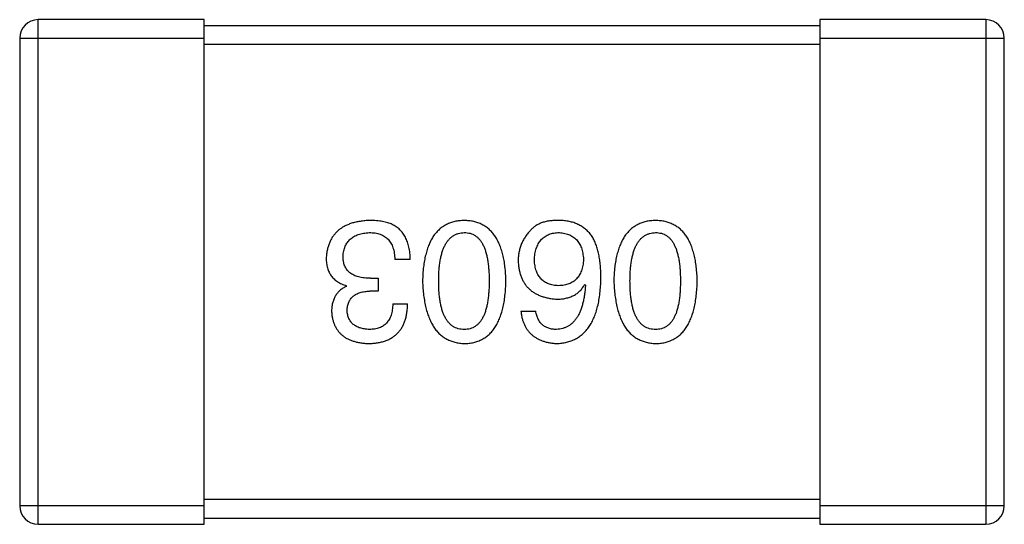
# Model space of a CAD drawing. Header units: millimetres. Extents: x 72 to 239, y 133 to 319.
# Tile 28 of 240: x 128.028 to 129.628, y 183.859 to 184.679. Entities that reach past the tile are written whole.
import ezdxf

# ---------------------------------------------------------------- set-up
doc = ezdxf.new("R2010")
doc.units = ezdxf.units.MM
doc.header["$LTSCALE"] = 5
doc.layers.get('0').update_dxf_attribs({"linetype": 'CONTINUOUS'})

msp = doc.modelspace()

# ---------------------------------------------------------------- linework, layer by layer
for p, q in [((128.0583, 183.859), (128.0583, 184.679)), ((128.3283, 184.679), (128.0583, 184.679)), ((128.3283, 183.859), (128.3283, 184.679)), ((129.3283, 184.679), (129.3283, 183.859)), ((129.5983, 184.679), (129.3283, 184.679)), ((129.5983, 184.679), (129.5983, 183.859)), ((129.3283, 184.669), (128.3283, 184.669)), ((128.0283, 184.649), (128.0283, 183.889)), ((128.0283, 184.649), (128.3283, 184.649)), ((129.3283, 184.649), (129.6283, 184.649)), ((129.6283, 183.889), (129.6283, 184.649)), ((128.3283, 184.639), (129.3283, 184.639)), ((128.663, 184.2893), (128.6379, 184.2893)), ((128.5985, 184.2587), (128.6106, 184.2587)), ((128.6106, 184.2587), (128.6106, 184.2379)), ((128.5592, 184.2456), (128.5592, 184.2467)), ((128.9466, 184.2489), (128.9477, 184.2478)), ((128.6106, 184.2379), (128.5975, 184.2379)), ((128.6346, 184.2172), (128.6587, 184.2172)), ((128.8428, 184.2052), (128.8668, 184.2052)), ((128.3283, 183.889), (128.0283, 183.889)), ((129.3283, 183.899), (128.3283, 183.899)), ((129.6283, 183.889), (129.3283, 183.889)), ((128.0583, 183.859), (128.3283, 183.859)), ((128.3283, 183.869), (129.3283, 183.869)), ((129.3283, 183.859), (129.5983, 183.859))]:
    msp.add_line(p, q)
for centre, start, end in [((128.0583, 184.649), 90, 180), ((129.5983, 184.649), 0, 90), ((128.0583, 183.889), 180, 270), ((129.5983, 183.889), 270, 0)]:
    msp.add_arc(centre, 0.03, start, end)
for points, knots in [([(128.5975, 184.3527), (128.5947, 184.3526), (128.5894, 184.3523), (128.5816, 184.3514), (128.5744, 184.35), (128.5677, 184.3482), (128.5615, 184.3459), (128.5557, 184.3432), (128.5505, 184.34), (128.5458, 184.3364), (128.5416, 184.3323), (128.5379, 184.3278), (128.5346, 184.3228), (128.532, 184.3174), (128.5298, 184.3116), (128.5281, 184.3053), (128.5269, 184.2985), (128.5266, 184.2939), (128.5264, 184.2915)], [0, 0, 0, 0, 0.078078, 0.151942, 0.221594, 0.28726, 0.350176, 0.409768, 0.467648, 0.523784, 0.578904, 0.634014, 0.689819, 0.746826, 0.805875, 0.867063, 0.931764, 1, 1, 1, 1]), ([(128.6335, 184.3461), (128.6324, 184.3467), (128.63, 184.3478), (128.6263, 184.3491), (128.6222, 184.3502), (128.6179, 184.3511), (128.6132, 184.3518), (128.6082, 184.3523), (128.6029, 184.3526), (128.5993, 184.3527), (128.5975, 184.3527)], [0, 0, 0, 0, 0.101955, 0.208983, 0.322698, 0.44339, 0.570851, 0.70629, 0.84885, 1, 1, 1, 1]), ([(128.7507, 184.3527), (128.7481, 184.3526), (128.7429, 184.3523), (128.7354, 184.3511), (128.7284, 184.349), (128.7218, 184.3463), (128.7158, 184.3427), (128.7103, 184.3384), (128.7053, 184.3334), (128.7008, 184.3276), (128.6968, 184.321), (128.6933, 184.3137), (128.6903, 184.3056), (128.6879, 184.2968), (128.6858, 184.2872), (128.6844, 184.2769), (128.6833, 184.2659), (128.6831, 184.2583), (128.6829, 184.2543)], [0, 0, 0, 0, 0.059134, 0.115603, 0.169236, 0.221572, 0.273254, 0.32474, 0.377319, 0.431815, 0.488555, 0.548609, 0.612242, 0.680182, 0.75251, 0.829782, 0.91231, 1, 1, 1, 1]), ([(128.8185, 184.2543), (128.8183, 184.2583), (128.8181, 184.2659), (128.817, 184.2769), (128.8156, 184.2872), (128.8136, 184.2968), (128.8111, 184.3056), (128.8081, 184.3136), (128.8046, 184.321), (128.8006, 184.3275), (128.7961, 184.3334), (128.7911, 184.3384), (128.7856, 184.3427), (128.7796, 184.3463), (128.773, 184.349), (128.766, 184.3511), (128.7585, 184.3523), (128.7534, 184.3526), (128.7507, 184.3527)], [0, 0, 0, 0, 0.087693, 0.170223, 0.247496, 0.319826, 0.387768, 0.451403, 0.511459, 0.568358, 0.622671, 0.675251, 0.726739, 0.778422, 0.830759, 0.884394, 0.940865, 1, 1, 1, 1]), ([(128.9072, 184.3527), (128.9044, 184.3527), (128.899, 184.3528), (128.8912, 184.3522), (128.8841, 184.3511), (128.8775, 184.3493), (128.8717, 184.347), (128.8665, 184.344), (128.8618, 184.3405), (128.8593, 184.3377), (128.8581, 184.3363)], [0, 0, 0, 0, 0.156782, 0.301945, 0.436395, 0.561474, 0.678489, 0.78853, 0.894967, 1, 1, 1, 1]), ([(128.9586, 184.3265), (128.9571, 184.3285), (128.9542, 184.3324), (128.949, 184.3376), (128.9433, 184.3421), (128.937, 184.3457), (128.9303, 184.3487), (128.9231, 184.3508), (128.9153, 184.3522), (128.91, 184.3525), (128.9072, 184.3527)], [0, 0, 0, 0, 0.125033, 0.246266, 0.36603, 0.485265, 0.606781, 0.732144, 0.862551, 1, 1, 1, 1]), ([(129.0616, 184.3527), (129.0589, 184.3526), (129.0537, 184.3523), (129.0462, 184.3511), (129.0392, 184.349), (129.0327, 184.3463), (129.0267, 184.3427), (129.0212, 184.3384), (129.0162, 184.3334), (129.0117, 184.3276), (129.0077, 184.321), (129.0042, 184.3137), (129.0012, 184.3056), (128.9987, 184.2968), (128.9967, 184.2872), (128.9952, 184.2769), (128.9942, 184.2659), (128.9939, 184.2583), (128.9938, 184.2543)], [0, 0, 0, 0, 0.059134, 0.115603, 0.169236, 0.221572, 0.273254, 0.32474, 0.377319, 0.431815, 0.488555, 0.548609, 0.612242, 0.680182, 0.75251, 0.829782, 0.91231, 1, 1, 1, 1]), ([(129.1293, 184.2543), (129.1292, 184.2583), (129.1289, 184.2659), (129.1279, 184.2769), (129.1264, 184.2872), (129.1244, 184.2968), (129.1219, 184.3056), (129.1189, 184.3136), (129.1155, 184.321), (129.1114, 184.3275), (129.107, 184.3334), (129.102, 184.3384), (129.0965, 184.3427), (129.0904, 184.3463), (129.0839, 184.349), (129.0769, 184.3511), (129.0694, 184.3523), (129.0642, 184.3526), (129.0616, 184.3527)], [0, 0, 0, 0, 0.087693, 0.170223, 0.247496, 0.319826, 0.387768, 0.451403, 0.511459, 0.568358, 0.622671, 0.675251, 0.726739, 0.778422, 0.830759, 0.884394, 0.940865, 1, 1, 1, 1]), ([(128.663, 184.2893), (128.663, 184.2911), (128.6628, 184.2946), (128.6624, 184.2997), (128.6617, 184.3046), (128.6608, 184.3092), (128.6597, 184.3136), (128.6585, 184.3178), (128.6569, 184.3217), (128.6552, 184.3254), (128.6532, 184.3288), (128.6511, 184.332), (128.6487, 184.335), (128.6461, 184.3377), (128.6433, 184.3402), (128.6402, 184.3424), (128.637, 184.3445), (128.6347, 184.3456), (128.6335, 184.3461)], [0, 0, 0, 0, 0.078937, 0.154495, 0.226898, 0.296844, 0.363348, 0.427781, 0.48946, 0.549586, 0.607902, 0.664733, 0.720805, 0.776157, 0.831175, 0.886736, 0.943094, 1, 1, 1, 1]), ([(128.8581, 184.3363), (128.8565, 184.3346), (128.8534, 184.3311), (128.8494, 184.3256), (128.846, 184.3197), (128.8432, 184.3137), (128.841, 184.3074), (128.8395, 184.3008), (128.8386, 184.2941), (128.8384, 184.2895), (128.8384, 184.2871)], [0, 0, 0, 0, 0.129393, 0.255335, 0.378531, 0.500878, 0.622934, 0.746191, 0.87096, 1, 1, 1, 1]), ([(128.5537, 184.2948), (128.5538, 184.2962), (128.5541, 184.2991), (128.5548, 184.3032), (128.5558, 184.3071), (128.5572, 184.3107), (128.5588, 184.314), (128.5607, 184.3171), (128.5629, 184.3199), (128.5654, 184.3224), (128.5683, 184.3247), (128.5714, 184.3267), (128.5749, 184.3285), (128.5786, 184.3299), (128.5826, 184.3311), (128.5869, 184.332), (128.5915, 184.3327), (128.5947, 184.3329), (128.5964, 184.333)], [0, 0, 0, 0, 0.068514, 0.133941, 0.195994, 0.255362, 0.312994, 0.369441, 0.424687, 0.480522, 0.537148, 0.594801, 0.654411, 0.716817, 0.781981, 0.850498, 0.923306, 1, 1, 1, 1]), ([(128.5964, 184.333), (128.598, 184.333), (128.6012, 184.3329), (128.6058, 184.3324), (128.6101, 184.3316), (128.6141, 184.3304), (128.6178, 184.3289), (128.6212, 184.327), (128.6243, 184.3247), (128.627, 184.3221), (128.6295, 184.3192), (128.6316, 184.3159), (128.6335, 184.3123), (128.635, 184.3084), (128.6362, 184.3041), (128.6371, 184.2995), (128.6377, 184.2945), (128.6378, 184.2911), (128.6379, 184.2893)], [0, 0, 0, 0, 0.071272, 0.13882, 0.201858, 0.262757, 0.320043, 0.376709, 0.431462, 0.486034, 0.541209, 0.597703, 0.65589, 0.717768, 0.782056, 0.850407, 0.92277, 1, 1, 1, 1]), ([(128.7092, 184.2543), (128.7092, 184.2575), (128.7093, 184.2635), (128.7097, 184.2723), (128.7105, 184.2806), (128.7117, 184.2882), (128.7131, 184.2952), (128.7149, 184.3017), (128.717, 184.3075), (128.7194, 184.3127), (128.7222, 184.3174), (128.7253, 184.3215), (128.7287, 184.3249), (128.7325, 184.3278), (128.7366, 184.33), (128.741, 184.3317), (128.7457, 184.3327), (128.749, 184.3329), (128.7507, 184.333)], [0, 0, 0, 0, 0.094834, 0.184067, 0.267029, 0.344713, 0.417334, 0.484367, 0.546941, 0.604717, 0.65953, 0.710539, 0.759381, 0.806382, 0.853027, 0.900623, 0.949121, 1, 1, 1, 1]), ([(128.7507, 184.333), (128.7523, 184.333), (128.7555, 184.3328), (128.7602, 184.3319), (128.7645, 184.3304), (128.7685, 184.3281), (128.7722, 184.3254), (128.7755, 184.322), (128.7785, 184.3179), (128.7812, 184.3133), (128.7835, 184.308), (128.7856, 184.3022), (128.7873, 184.2957), (128.7887, 184.2886), (128.7898, 184.2809), (128.7906, 184.2726), (128.7911, 184.2637), (128.7911, 184.2575), (128.7911, 184.2543)], [0, 0, 0, 0, 0.049766, 0.097012, 0.143225, 0.188786, 0.235079, 0.282962, 0.333687, 0.387747, 0.445963, 0.508657, 0.576545, 0.649868, 0.72822, 0.812712, 0.903543, 1, 1, 1, 1]), ([(128.8646, 184.2882), (128.8647, 184.2899), (128.8649, 184.2933), (128.8656, 184.2982), (128.8666, 184.3027), (128.8677, 184.307), (128.8692, 184.3109), (128.8709, 184.3145), (128.8729, 184.3178), (128.8752, 184.3207), (128.8777, 184.3234), (128.8805, 184.3258), (128.8836, 184.3278), (128.887, 184.3295), (128.8905, 184.3309), (128.8944, 184.3319), (128.8985, 184.3326), (128.9014, 184.3329), (128.9029, 184.333)], [0, 0, 0, 0, 0.078863, 0.153308, 0.223539, 0.289857, 0.35341, 0.413572, 0.471721, 0.528235, 0.584279, 0.638781, 0.69466, 0.751251, 0.809198, 0.869697, 0.933318, 1, 1, 1, 1]), ([(128.9029, 184.333), (128.9045, 184.333), (128.9076, 184.3328), (128.912, 184.3321), (128.9163, 184.3312), (128.9202, 184.3299), (128.9238, 184.3284), (128.9272, 184.3264), (128.9302, 184.3242), (128.9329, 184.3215), (128.9355, 184.3187), (128.9376, 184.3154), (128.9395, 184.3119), (128.9411, 184.308), (128.9423, 184.3038), (128.9433, 184.2992), (128.9441, 184.2944), (128.9443, 184.291), (128.9444, 184.2893)], [0, 0, 0, 0, 0.070403, 0.137196, 0.200053, 0.260887, 0.31876, 0.37535, 0.430743, 0.485927, 0.541678, 0.598832, 0.657726, 0.719441, 0.783504, 0.851852, 0.923533, 1, 1, 1, 1]), ([(128.9728, 184.2587), (128.9728, 184.2622), (128.9727, 184.2691), (128.972, 184.2792), (128.971, 184.2886), (128.9694, 184.2973), (128.9674, 184.3055), (128.965, 184.3131), (128.9621, 184.3201), (128.9597, 184.3244), (128.9586, 184.3265)], [0, 0, 0, 0, 0.151498, 0.29521, 0.430242, 0.557137, 0.677306, 0.790845, 0.898111, 1, 1, 1, 1]), ([(129.02, 184.2543), (129.0201, 184.2575), (129.0201, 184.2635), (129.0206, 184.2723), (129.0214, 184.2806), (129.0225, 184.2882), (129.024, 184.2952), (129.0258, 184.3017), (129.0278, 184.3075), (129.0303, 184.3127), (129.033, 184.3174), (129.0362, 184.3215), (129.0395, 184.3249), (129.0433, 184.3278), (129.0474, 184.33), (129.0519, 184.3317), (129.0566, 184.3327), (129.0599, 184.3329), (129.0616, 184.333)], [0, 0, 0, 0, 0.094834, 0.184067, 0.267029, 0.344713, 0.417334, 0.484367, 0.546941, 0.604717, 0.65953, 0.710539, 0.759381, 0.806382, 0.853027, 0.900623, 0.949121, 1, 1, 1, 1]), ([(129.0616, 184.333), (129.0632, 184.333), (129.0664, 184.3328), (129.071, 184.3319), (129.0754, 184.3304), (129.0793, 184.3281), (129.083, 184.3254), (129.0864, 184.322), (129.0894, 184.3179), (129.092, 184.3133), (129.0944, 184.308), (129.0965, 184.3022), (129.0981, 184.2957), (129.0996, 184.2886), (129.1007, 184.2809), (129.1014, 184.2726), (129.1019, 184.2637), (129.102, 184.2575), (129.102, 184.2543)], [0, 0, 0, 0, 0.049766, 0.097012, 0.143225, 0.188786, 0.235079, 0.282962, 0.333687, 0.387747, 0.445963, 0.508657, 0.576545, 0.649868, 0.72822, 0.812712, 0.903543, 1, 1, 1, 1]), ([(128.5264, 184.2915), (128.5264, 184.2901), (128.5265, 184.2873), (128.5269, 184.2832), (128.5275, 184.2793), (128.5284, 184.2756), (128.5296, 184.2721), (128.531, 184.2688), (128.5327, 184.2657), (128.5345, 184.2628), (128.5367, 184.26), (128.5392, 184.2575), (128.5419, 184.2553), (128.5449, 184.2531), (128.5481, 184.2512), (128.5515, 184.2494), (128.5553, 184.248), (128.5579, 184.2471), (128.5592, 184.2467)], [0, 0, 0, 0, 0.071215, 0.138707, 0.20396, 0.266995, 0.327734, 0.387609, 0.445602, 0.503345, 0.561136, 0.618597, 0.677672, 0.738255, 0.799989, 0.863961, 0.930555, 1, 1, 1, 1]), ([(128.5985, 184.2587), (128.5967, 184.2587), (128.5932, 184.2587), (128.5882, 184.2592), (128.5834, 184.2599), (128.579, 184.2609), (128.575, 184.2621), (128.5712, 184.2637), (128.5679, 184.2655), (128.5649, 184.2677), (128.5623, 184.2701), (128.56, 184.2728), (128.558, 184.2757), (128.5564, 184.279), (128.5552, 184.2825), (128.5543, 184.2864), (128.5538, 184.2905), (128.5538, 184.2933), (128.5537, 184.2948)], [0, 0, 0, 0, 0.082495, 0.159728, 0.232496, 0.300725, 0.365163, 0.425859, 0.483728, 0.538892, 0.592921, 0.646195, 0.699968, 0.754746, 0.811387, 0.870806, 0.933482, 1, 1, 1, 1]), ([(128.904, 184.2467), (128.9025, 184.2468), (128.8995, 184.2469), (128.8953, 184.2475), (128.8913, 184.2484), (128.8876, 184.2496), (128.8842, 184.2512), (128.881, 184.253), (128.8781, 184.2551), (128.8755, 184.2576), (128.8732, 184.2604), (128.8711, 184.2634), (128.8693, 184.2668), (128.8678, 184.2705), (128.8666, 184.2745), (128.8656, 184.2788), (128.8649, 184.2834), (128.8647, 184.2866), (128.8646, 184.2882)], [0, 0, 0, 0, 0.069884, 0.136529, 0.199638, 0.259844, 0.317774, 0.374356, 0.430026, 0.485148, 0.5409, 0.597889, 0.657472, 0.718614, 0.783613, 0.85129, 0.923712, 1, 1, 1, 1]), ([(128.9444, 184.2893), (128.9443, 184.2876), (128.9441, 184.2844), (128.9434, 184.2796), (128.9424, 184.2752), (128.9411, 184.2711), (128.9396, 184.2673), (128.9377, 184.2638), (128.9357, 184.2607), (128.9332, 184.2579), (128.9306, 184.2553), (128.9276, 184.2531), (128.9244, 184.2512), (128.9208, 184.2497), (128.917, 184.2484), (128.9129, 184.2475), (128.9085, 184.2469), (128.9055, 184.2468), (128.904, 184.2467)], [0, 0, 0, 0, 0.076072, 0.148369, 0.216753, 0.281358, 0.342792, 0.401604, 0.458929, 0.514444, 0.569818, 0.625343, 0.681554, 0.739608, 0.800134, 0.863477, 0.929547, 1, 1, 1, 1]), ([(128.8384, 184.2871), (128.8385, 184.2848), (128.8387, 184.2802), (128.8397, 184.2736), (128.8412, 184.2674), (128.8429, 184.2615), (128.8453, 184.2561), (128.8481, 184.2512), (128.8513, 184.2466), (128.855, 184.2425), (128.8591, 184.2388), (128.8637, 184.2355), (128.8688, 184.2327), (128.8743, 184.2303), (128.8802, 184.2282), (128.8866, 184.2267), (128.8935, 184.2255), (128.8982, 184.225), (128.9007, 184.2248)], [0, 0, 0, 0, 0.071527, 0.139094, 0.20346, 0.264939, 0.323904, 0.381383, 0.437591, 0.493343, 0.549401, 0.606085, 0.664838, 0.725424, 0.788712, 0.855452, 0.925772, 1, 1, 1, 1]), ([(128.9007, 184.1527), (128.9035, 184.1529), (128.909, 184.1532), (128.917, 184.1547), (128.9245, 184.1569), (128.9315, 184.16), (128.9379, 184.1638), (128.9438, 184.1686), (128.9491, 184.174), (128.9538, 184.1803), (128.9581, 184.1874), (128.9618, 184.1952), (128.965, 184.2039), (128.9676, 184.2133), (128.9698, 184.2235), (128.9713, 184.2346), (128.9724, 184.2464), (128.9727, 184.2545), (128.9728, 184.2587)], [0, 0, 0, 0, 0.058957, 0.115262, 0.16907, 0.221312, 0.273147, 0.324961, 0.377649, 0.432026, 0.488925, 0.549039, 0.612912, 0.680653, 0.753056, 0.830314, 0.912483, 1, 1, 1, 1]), ([(128.5592, 184.2456), (128.5573, 184.2446), (128.5536, 184.2428), (128.5486, 184.2391), (128.5444, 184.2347), (128.541, 184.2298), (128.5384, 184.2242), (128.5365, 184.218), (128.5353, 184.2112), (128.5352, 184.2065), (128.5352, 184.2041)], [0, 0, 0, 0, 0.125227, 0.244792, 0.361427, 0.478215, 0.59667, 0.722058, 0.856314, 1, 1, 1, 1]), ([(128.6829, 184.2543), (128.6831, 184.2503), (128.6835, 184.2425), (128.6846, 184.2312), (128.6862, 184.2207), (128.6883, 184.2109), (128.6908, 184.2018), (128.6938, 184.1935), (128.6973, 184.186), (128.7013, 184.1792), (128.7058, 184.1732), (128.7108, 184.1679), (128.7163, 184.1634), (128.7222, 184.1597), (128.7287, 184.1568), (128.7356, 184.1546), (128.743, 184.1532), (128.7481, 184.1529), (128.7507, 184.1527)], [0, 0, 0, 0, 0.088475, 0.171606, 0.249595, 0.322626, 0.391327, 0.455765, 0.516374, 0.573675, 0.628522, 0.681161, 0.732559, 0.783563, 0.83504, 0.887639, 0.942585, 1, 1, 1, 1]), ([(128.7507, 184.1756), (128.749, 184.1757), (128.7458, 184.1758), (128.741, 184.1767), (128.7366, 184.1783), (128.7324, 184.1804), (128.7287, 184.1833), (128.7253, 184.1867), (128.7222, 184.1907), (128.7194, 184.1954), (128.717, 184.2006), (128.7149, 184.2065), (128.7131, 184.213), (128.7117, 184.2201), (128.7105, 184.2278), (128.7097, 184.2361), (128.7093, 184.245), (128.7092, 184.2512), (128.7092, 184.2543)], [0, 0, 0, 0, 0.050604, 0.098688, 0.145699, 0.191791, 0.238625, 0.286717, 0.337546, 0.391814, 0.449755, 0.512106, 0.579685, 0.652048, 0.730262, 0.814146, 0.904281, 1, 1, 1, 1]), ([(128.7507, 184.1527), (128.7534, 184.1528), (128.7585, 184.153), (128.766, 184.1543), (128.773, 184.1565), (128.7796, 184.1593), (128.7856, 184.163), (128.7911, 184.1674), (128.7961, 184.1727), (128.8006, 184.1787), (128.8046, 184.1855), (128.8081, 184.193), (128.8111, 184.2014), (128.8135, 184.2105), (128.8156, 184.2203), (128.817, 184.231), (128.8181, 184.2424), (128.8183, 184.2503), (128.8185, 184.2543)], [0, 0, 0, 0, 0.057911, 0.113262, 0.165956, 0.217443, 0.268511, 0.319665, 0.372, 0.426129, 0.483365, 0.543779, 0.607756, 0.676562, 0.749704, 0.827713, 0.911177, 1, 1, 1, 1]), ([(128.7911, 184.2543), (128.7911, 184.2512), (128.7911, 184.245), (128.7906, 184.2361), (128.7898, 184.2278), (128.7888, 184.2201), (128.7873, 184.213), (128.7856, 184.2065), (128.7835, 184.2006), (128.7812, 184.1954), (128.7785, 184.1907), (128.7755, 184.1867), (128.7721, 184.1833), (128.7685, 184.1805), (128.7645, 184.1783), (128.7602, 184.1767), (128.7555, 184.1758), (128.7523, 184.1757), (128.7507, 184.1756)], [0, 0, 0, 0, 0.096452, 0.187278, 0.271765, 0.350519, 0.423437, 0.491321, 0.554011, 0.612224, 0.666281, 0.717003, 0.764884, 0.811423, 0.856783, 0.902993, 0.950236, 1, 1, 1, 1]), ([(128.9007, 184.2248), (128.9033, 184.2249), (128.9084, 184.225), (128.9157, 184.2261), (128.9224, 184.2281), (128.9286, 184.2306), (128.9341, 184.2341), (128.9389, 184.2382), (128.9432, 184.2432), (128.9454, 184.247), (128.9466, 184.2489)], [0, 0, 0, 0, 0.144617, 0.279572, 0.40596, 0.526097, 0.64389, 0.760003, 0.877724, 1, 1, 1, 1]), ([(128.9477, 184.2478), (128.9475, 184.245), (128.9471, 184.2395), (128.9461, 184.2315), (128.9448, 184.2241), (128.9432, 184.2172), (128.9413, 184.2108), (128.9391, 184.2049), (128.9367, 184.1996), (128.9339, 184.1948), (128.9307, 184.1906), (128.9274, 184.1868), (128.9237, 184.1835), (128.9196, 184.1809), (128.9153, 184.1787), (128.9107, 184.1772), (128.9058, 184.176), (128.9024, 184.1758), (128.9007, 184.1756)], [0, 0, 0, 0, 0.089218, 0.173709, 0.252753, 0.326963, 0.397099, 0.462534, 0.524018, 0.582178, 0.637235, 0.689955, 0.741228, 0.791618, 0.841661, 0.892925, 0.945259, 1, 1, 1, 1]), ([(128.9938, 184.2543), (128.994, 184.2503), (128.9943, 184.2425), (128.9955, 184.2312), (128.9971, 184.2207), (128.9991, 184.2109), (129.0017, 184.2018), (129.0047, 184.1935), (129.0082, 184.186), (129.0122, 184.1792), (129.0167, 184.1732), (129.0217, 184.1679), (129.0271, 184.1634), (129.0331, 184.1597), (129.0396, 184.1568), (129.0465, 184.1546), (129.0539, 184.1532), (129.059, 184.1529), (129.0616, 184.1527)], [0, 0, 0, 0, 0.088475, 0.171606, 0.249595, 0.322626, 0.391327, 0.455765, 0.516374, 0.573675, 0.628522, 0.681161, 0.732559, 0.783563, 0.83504, 0.887639, 0.942585, 1, 1, 1, 1]), ([(129.0616, 184.1756), (129.0599, 184.1757), (129.0566, 184.1758), (129.0519, 184.1767), (129.0474, 184.1783), (129.0433, 184.1804), (129.0396, 184.1833), (129.0361, 184.1867), (129.0331, 184.1907), (129.0303, 184.1954), (129.0278, 184.2006), (129.0257, 184.2065), (129.024, 184.213), (129.0225, 184.2201), (129.0214, 184.2278), (129.0206, 184.2361), (129.0201, 184.245), (129.0201, 184.2512), (129.02, 184.2543)], [0, 0, 0, 0, 0.050604, 0.098688, 0.145699, 0.191791, 0.238625, 0.286717, 0.337546, 0.391814, 0.449755, 0.512106, 0.579685, 0.652048, 0.730262, 0.814146, 0.904281, 1, 1, 1, 1]), ([(129.0616, 184.1527), (129.0642, 184.1528), (129.0694, 184.153), (129.0769, 184.1543), (129.0839, 184.1565), (129.0905, 184.1593), (129.0965, 184.163), (129.102, 184.1674), (129.107, 184.1727), (129.1115, 184.1787), (129.1155, 184.1855), (129.1189, 184.193), (129.122, 184.2014), (129.1244, 184.2105), (129.1264, 184.2203), (129.1279, 184.231), (129.1289, 184.2424), (129.1292, 184.2503), (129.1293, 184.2543)], [0, 0, 0, 0, 0.057911, 0.113262, 0.165956, 0.217443, 0.268511, 0.319665, 0.372, 0.426129, 0.483365, 0.543779, 0.607756, 0.676562, 0.749704, 0.827713, 0.911177, 1, 1, 1, 1]), ([(129.102, 184.2543), (129.102, 184.2512), (129.1019, 184.245), (129.1014, 184.2361), (129.1007, 184.2278), (129.0996, 184.2201), (129.0981, 184.213), (129.0965, 184.2065), (129.0944, 184.2006), (129.092, 184.1954), (129.0894, 184.1907), (129.0864, 184.1867), (129.083, 184.1833), (129.0794, 184.1805), (129.0754, 184.1783), (129.071, 184.1767), (129.0664, 184.1758), (129.0632, 184.1757), (129.0616, 184.1756)], [0, 0, 0, 0, 0.096452, 0.187278, 0.271765, 0.350519, 0.423437, 0.491321, 0.554011, 0.612224, 0.666281, 0.717003, 0.764884, 0.811423, 0.856783, 0.902993, 0.950236, 1, 1, 1, 1]), ([(128.5603, 184.2062), (128.5604, 184.2075), (128.5605, 184.2099), (128.561, 184.2134), (128.5618, 184.2167), (128.563, 184.2197), (128.5643, 184.2225), (128.566, 184.225), (128.5679, 184.2274), (128.5701, 184.2295), (128.5726, 184.2314), (128.5753, 184.233), (128.5783, 184.2345), (128.5816, 184.2356), (128.5852, 184.2365), (128.5891, 184.2373), (128.5932, 184.2378), (128.596, 184.2379), (128.5975, 184.2379)], [0, 0, 0, 0, 0.067741, 0.131599, 0.192143, 0.249977, 0.306453, 0.361639, 0.416449, 0.471489, 0.527582, 0.584873, 0.644974, 0.70814, 0.77492, 0.845909, 0.920585, 1, 1, 1, 1]), ([(128.5953, 184.1527), (128.5978, 184.1528), (128.6027, 184.1529), (128.6098, 184.1539), (128.6164, 184.1551), (128.6225, 184.157), (128.6282, 184.1593), (128.6334, 184.1622), (128.6381, 184.1655), (128.6423, 184.1693), (128.6461, 184.1736), (128.6494, 184.1784), (128.6521, 184.1837), (128.6544, 184.1894), (128.6562, 184.1957), (128.6575, 184.2024), (128.6584, 184.2096), (128.6586, 184.2146), (128.6587, 184.2172)], [0, 0, 0, 0, 0.073232, 0.142595, 0.207997, 0.270074, 0.329156, 0.386529, 0.441846, 0.496976, 0.551877, 0.607941, 0.665637, 0.725446, 0.788542, 0.855101, 0.925196, 1, 1, 1, 1]), ([(128.6346, 184.2172), (128.6345, 184.2155), (128.6344, 184.2122), (128.6338, 184.2075), (128.6331, 184.2031), (128.6319, 184.1991), (128.6305, 184.1953), (128.6288, 184.1919), (128.6268, 184.1888), (128.6246, 184.186), (128.622, 184.1835), (128.6192, 184.1814), (128.6161, 184.1796), (128.6127, 184.1782), (128.609, 184.177), (128.605, 184.1762), (128.6008, 184.1757), (128.5979, 184.1757), (128.5964, 184.1756)], [0, 0, 0, 0, 0.078134, 0.15164, 0.221358, 0.286689, 0.348614, 0.407697, 0.464247, 0.520153, 0.574432, 0.629291, 0.684538, 0.742032, 0.801329, 0.863637, 0.930123, 1, 1, 1, 1]), ([(128.5352, 184.2041), (128.5353, 184.2021), (128.5357, 184.1982), (128.5367, 184.1926), (128.5382, 184.1873), (128.54, 184.1824), (128.5424, 184.1779), (128.5451, 184.1737), (128.5482, 184.1699), (128.5518, 184.1665), (128.5558, 184.1635), (128.5602, 184.1608), (128.565, 184.1585), (128.5703, 184.1567), (128.5759, 184.155), (128.582, 184.1539), (128.5885, 184.153), (128.593, 184.1528), (128.5953, 184.1527)], [0, 0, 0, 0, 0.067521, 0.132139, 0.193339, 0.252064, 0.309083, 0.364848, 0.420021, 0.475612, 0.532002, 0.589602, 0.649896, 0.712634, 0.778603, 0.848416, 0.922155, 1, 1, 1, 1]), ([(128.5964, 184.1756), (128.595, 184.1757), (128.5923, 184.1758), (128.5885, 184.1763), (128.5848, 184.177), (128.5814, 184.1779), (128.5783, 184.179), (128.5754, 184.1804), (128.5728, 184.182), (128.5704, 184.1838), (128.5682, 184.1858), (128.5664, 184.1881), (128.5647, 184.1906), (128.5633, 184.1933), (128.5622, 184.1962), (128.5613, 184.1994), (128.5606, 184.2027), (128.5604, 184.2051), (128.5603, 184.2062)], [0, 0, 0, 0, 0.078051, 0.151197, 0.220412, 0.286742, 0.34933, 0.409464, 0.467368, 0.52298, 0.578639, 0.633998, 0.690142, 0.746855, 0.805868, 0.867776, 0.932345, 1, 1, 1, 1]), ([(128.8428, 184.2052), (128.843, 184.2032), (128.8435, 184.1993), (128.8448, 184.1936), (128.8463, 184.1883), (128.8483, 184.1834), (128.8507, 184.1789), (128.8534, 184.1747), (128.8565, 184.1708), (128.8599, 184.1674), (128.8637, 184.1643), (128.8679, 184.1615), (128.8725, 184.1591), (128.8774, 184.1571), (128.8827, 184.1554), (128.8884, 184.1541), (128.8944, 184.1532), (128.8986, 184.1529), (128.9007, 184.1527)], [0, 0, 0, 0, 0.06947, 0.136096, 0.199592, 0.260665, 0.319672, 0.377156, 0.433415, 0.489984, 0.546535, 0.604276, 0.663499, 0.725182, 0.788953, 0.855683, 0.926216, 1, 1, 1, 1]), ([(128.9007, 184.1756), (128.8984, 184.1757), (128.8941, 184.1758), (128.888, 184.1773), (128.8825, 184.1796), (128.8778, 184.1829), (128.8739, 184.1871), (128.8707, 184.1923), (128.8683, 184.1984), (128.8673, 184.2028), (128.8668, 184.2052)], [0, 0, 0, 0, 0.136586, 0.261496, 0.378089, 0.490612, 0.605522, 0.725767, 0.8561, 1, 1, 1, 1])]:
    msp.add_open_spline(points, degree=3, knots=knots)

doc.saveas('drawing.dxf')
